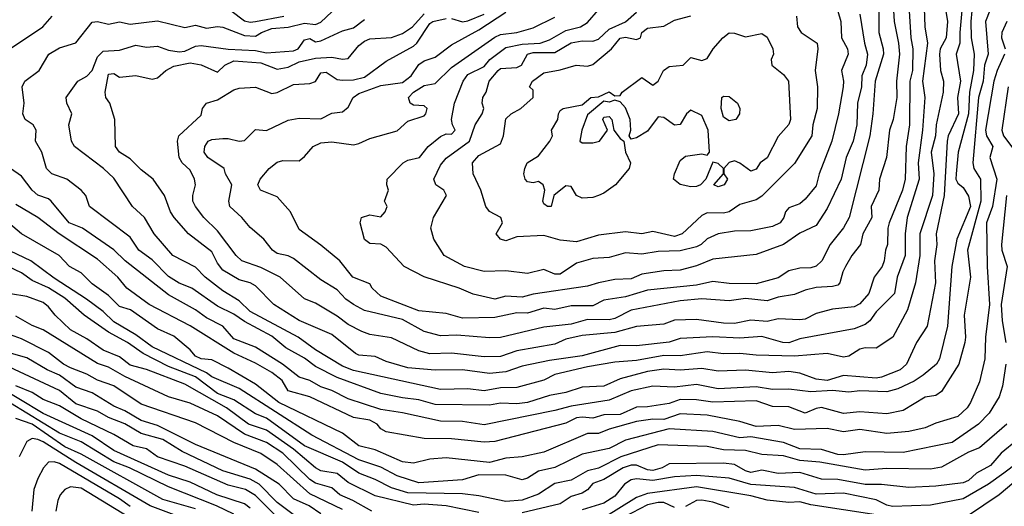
# Model space of a CAD drawing. Header units: metres. Extents: x -51132 to -49532, y -231222 to -229437.
# Tile 224 of 256: x -51016 to -50926, y -230468 to -230423. Entities that reach past the tile are written whole.
import ezdxf

# ---------------------------------------------------------------- set-up
doc = ezdxf.new("R2010")
doc.units = ezdxf.units.M
for name, color, linetype in [('CONTOUR_HALF', 8, 'Continuous'), ('CONTOUR_INDEX', 1, 'Continuous'), ('CONTOUR_INTER', 3, 'Continuous')]:
    doc.layers.add(name, color=color, linetype=linetype)

msp = doc.modelspace()

# ---------------------------------------------------------------- linework, layer by layer
at = {"layer": 'CONTOUR_HALF'}
for points, elevation in [([(-50931.522, -230420.259), (-50931.013, -230423.259), (-50931.153, -230424.759), (-50931.683, -230425.759), (-50931.757, -230426.259), (-50931.663, -230427.759), (-50931.402, -230428.759), (-50931.405, -230429.759), (-50932.056, -230432.759), (-50932.136, -230433.759), (-50932.53, -230435.259), (-50932.289, -230437.259), (-50932.4, -230439.259), (-50933.575, -230442.759), (-50933.57, -230444.759), (-50933.957, -230447.259), (-50934.704, -230449.759), (-50936.053, -230452.259), (-50937.58, -230453.267), (-50938.58, -230453.242), (-50939.08, -230453.354), (-50940.08, -230454.003), (-50940.58, -230454.092), (-50942.08, -230453.753), (-50945.08, -230453.998), (-50948.58, -230453.925), (-50950.08, -230453.753), (-50951.58, -230453.796), (-50953.08, -230453.621), (-50955.58, -230453.992), (-50957.08, -230453.946), (-50959.58, -230454.417), (-50961.58, -230454.572), (-50964.08, -230454.979), (-50967.08, -230455.69), (-50968.08, -230456.214), (-50970.58, -230456.897), (-50972.08, -230456.92), (-50973.58, -230457.201), (-50975.08, -230456.997), (-50977.58, -230457.075), (-50985.58, -230455.335), (-50986.58, -230454.927), (-50989.08, -230453.421), (-50990.664, -230452.259), (-50995.08, -230449.904), (-50996.08, -230448.923), (-50997.58, -230448.023), (-50999.194, -230446.759), (-51000.08, -230445.826), (-51002.163, -230444.759), (-51003.87, -230442.759), (-51004.768, -230441.259), (-51005.877, -230440.259), (-51007.58, -230437.65), (-51008.53, -230436.759), (-51011.21, -230434.759), (-51011.465, -230434.259), (-51011.706, -230432.759), (-51011.438, -230431.759), (-51011.9, -230430.759), (-51011.975, -230430.259), (-51010.889, -230428.759), (-51010.08, -230428.289), (-51009.58, -230427.765), (-51009.08, -230426.521), (-51008.58, -230425.975), (-51007.08, -230425.894), (-51005.58, -230425.422), (-51004.58, -230425.633), (-51003.58, -230425.522), (-51002.58, -230425.894), (-51001.58, -230426.042), (-51001.08, -230425.978), (-51000.08, -230425.526), (-50999.58, -230425.466), (-50997.08, -230425.79), (-50994.58, -230425.922), (-50993.58, -230426.128), (-50991.08, -230425.949), (-50990.663, -230425.759), (-50990.08, -230424.94), (-50989.58, -230424.829), (-50989.08, -230425.131), (-50988.58, -230425.028), (-50986.58, -230424.121), (-50985.58, -230423.851), (-50984.58, -230423.07)], 49.5), ([(-50934.707, -230419.759), (-50934.393, -230424.759), (-50934.191, -230425.759), (-50934.228, -230427.759), (-50934.488, -230428.759), (-50934.512, -230432.759), (-50934.819, -230434.759), (-50934.894, -230437.759), (-50935.14, -230438.759), (-50936.381, -230441.759), (-50936.503, -230442.259), (-50936.523, -230443.759), (-50936.712, -230444.259), (-50936.828, -230445.259), (-50937.033, -230445.759), (-50937.741, -230446.759), (-50938.253, -230448.259), (-50939.08, -230449.197), (-50939.58, -230449.48), (-50941.58, -230449.686), (-50943.08, -230450.085), (-50944.08, -230450.617), (-50944.58, -230450.674), (-50946.58, -230450.578), (-50947.58, -230450.815), (-50949.08, -230450.698), (-50950.58, -230450.997), (-50951.58, -230450.993), (-50954.08, -230450.636), (-50956.08, -230450.707), (-50957.08, -230451.063), (-50959.58, -230451.289), (-50961.58, -230451.827), (-50964.58, -230452.125), (-50966.08, -230452.453), (-50967.08, -230452.906), (-50970.58, -230453.531), (-50972.08, -230454.037), (-50973.58, -230454.069), (-50976.58, -230453.741), (-50978.58, -230453.8), (-50979.58, -230453.51), (-50982.08, -230452.337), (-50984.08, -230452.006), (-50984.812, -230451.759), (-50986.08, -230451.105), (-50987.08, -230450.334), (-50989.08, -230449.15), (-50990.08, -230448.735), (-50992.3, -230446.759), (-50994.08, -230445.873), (-50995.841, -230445.259), (-50996.353, -230444.759), (-50998.08, -230442.483), (-50999.321, -230441.259), (-51000.101, -230440.259), (-51000.332, -230439.759), (-51000.331, -230439.259), (-51000.083, -230438.259), (-51000.171, -230437.759), (-51000.58, -230436.92), (-51001.316, -230436.259), (-51001.585, -230435.759), (-51001.748, -230434.259), (-51001.604, -230433.759), (-50999.58, -230431.857), (-50999.441, -230431.259), (-50999.084, -230430.759), (-50998.08, -230430.456), (-50996.58, -230429.544), (-50996.08, -230429.393), (-50994.58, -230429.309), (-50993.08, -230429.863), (-50992.58, -230429.779), (-50991.08, -230429.041), (-50989.58, -230428.945), (-50989.08, -230428.772), (-50988.58, -230427.983), (-50988.08, -230427.903), (-50987.08, -230428.576), (-50986.58, -230428.644), (-50985.58, -230428.621), (-50984.58, -230428.365), (-50982.58, -230426.913), (-50980.08, -230425.53), (-50979.758, -230425.259), (-50978.58, -230423.435), (-50978.297, -230423.259), (-50977.08, -230422.982)], 50.5), ([(-50928.696, -230421.259), (-50928.874, -230423.259), (-50928.844, -230424.759), (-50928.558, -230426.259), (-50928.643, -230427.759), (-50929.006, -230429.759), (-50929.078, -230431.759), (-50930.037, -230435.259), (-50930.23, -230437.259), (-50930.24, -230437.759), (-50930.08, -230438.104), (-50929.58, -230438.508), (-50929.08, -230439.324), (-50928.918, -230440.259), (-50930.176, -230443.259), (-50930.632, -230445.759), (-50931.009, -230451.259), (-50931.752, -230454.259), (-50932.032, -230454.759), (-50933.27, -230455.759), (-50934.08, -230456.309), (-50935.58, -230457.023), (-50936.58, -230457.292), (-50939.08, -230457.194), (-50940.08, -230457.306), (-50941.58, -230457.176), (-50943.58, -230457.288), (-50945.58, -230457.043), (-50947.08, -230457.084), (-50948.58, -230456.841), (-50952.08, -230457.016), (-50954.08, -230456.621), (-50956.08, -230456.852), (-50958.08, -230456.775), (-50960.08, -230457.194), (-50962.08, -230458.05), (-50965.58, -230458.597), (-50967.08, -230459.003), (-50973.58, -230460.307), (-50975.58, -230460.012), (-50977.58, -230459.987), (-50981.08, -230459.204), (-50983.08, -230458.9), (-50986.08, -230457.919), (-50987.58, -230457.177), (-50988.58, -230456.84), (-50989.58, -230456.24), (-50990.58, -230455.932), (-50992.091, -230454.759), (-50994.58, -230453.184), (-50996.58, -230452.429), (-50997.584, -230451.259), (-50999.08, -230450.499), (-51000.08, -230449.751), (-51002.58, -230448.388), (-51006.538, -230445.259), (-51007.58, -230444.248), (-51010.471, -230442.259), (-51011.686, -230441.759), (-51013.339, -230439.759), (-51013.58, -230439.548), (-51014.58, -230439.221), (-51015.08, -230438.771), (-51016.08, -230437.486), (-51017.087, -230436.759)], 48.5), ([(-51017.08, -230425.749), (-51014.094, -230423.759), (-51013.265, -230422.759)], 48.5), ([(-50996.851, -230422.259), (-50995.58, -230423.195), (-50995.08, -230423.312), (-50994.58, -230423.258), (-50991.971, -230422.759)], 48.5), ([(-50937.325, -230422.259), (-50937.339, -230424.259), (-50936.929, -230425.759), (-50936.902, -230426.259), (-50937.675, -230428.759), (-50937.877, -230431.759), (-50938.167, -230433.759), (-50940.043, -230441.259), (-50940.58, -230442.217), (-50941.784, -230443.759), (-50942.566, -230445.259), (-50943.08, -230445.756), (-50943.58, -230445.903), (-50944.58, -230445.918), (-50945.58, -230446.165), (-50946.58, -230446.822), (-50948.58, -230447.361), (-50951.08, -230447.344), (-50952.58, -230447.139), (-50954.08, -230447.483), (-50958.58, -230447.955), (-50960.58, -230448.56), (-50962.58, -230448.874), (-50963.58, -230449.387), (-50965.58, -230449.378), (-50967.08, -230449.716), (-50968.08, -230449.6), (-50969.58, -230450.071), (-50970.58, -230450.018), (-50972.58, -230450.456), (-50975.58, -230450.526), (-50977.08, -230450.105), (-50979.58, -230449.853), (-50983.08, -230448.485), (-50983.863, -230447.759), (-50984.08, -230447.363), (-50985.622, -230446.759), (-50986.824, -230445.259), (-50988.58, -230443.797), (-50990.58, -230442.369), (-50991.357, -230440.759), (-50992.58, -230439.358), (-50994.112, -230438.759), (-50994.371, -230438.259), (-50994.16, -230437.759), (-50993.319, -230436.759), (-50992.58, -230436.188), (-50992.08, -230436.046), (-50990.58, -230436.053), (-50990.08, -230435.671), (-50989.272, -230434.759), (-50988.58, -230434.41), (-50987.58, -230434.317), (-50985.58, -230434.603), (-50985.08, -230434.462), (-50984.08, -230434.006), (-50981.58, -230433.321), (-50980.58, -230432.404), (-50979.08, -230431.928), (-50978.923, -230431.759), (-50978.816, -230431.259), (-50979.08, -230431.004), (-50980.08, -230430.945), (-50980.383, -230430.759), (-50980.531, -230430.259), (-50980.077, -230429.759), (-50979.08, -230429.155), (-50978.08, -230428.959), (-50976.58, -230427.501), (-50972.58, -230424.696), (-50972.08, -230424.449), (-50970.58, -230424.275), (-50969.08, -230423.832), (-50967.08, -230422.869)], 51.5), ([(-50941.08, -230422.304), (-50940.827, -230423.259), (-50940.745, -230424.759), (-50940.206, -230425.759), (-50940.133, -230426.259), (-50940.748, -230427.759), (-50940.559, -230428.759), (-50940.613, -230429.259), (-50941.027, -230431.759), (-50941.654, -230434.259), (-50942.815, -230437.259), (-50943.08, -230438.356), (-50944.08, -230439.579), (-50944.58, -230440.019), (-50945.58, -230440.373), (-50945.91, -230440.759), (-50946.048, -230441.259), (-50946.396, -230441.759), (-50947.08, -230442.102), (-50949.08, -230442.51), (-50950.58, -230442.537), (-50952.08, -230442.777), (-50953.08, -230443.24), (-50953.641, -230443.759), (-50954.08, -230443.959), (-50955.58, -230444.344), (-50957.58, -230444.388), (-50959.08, -230444.652), (-50960.58, -230444.53), (-50962.08, -230444.947), (-50963.58, -230445.046), (-50965.08, -230445.47), (-50966.58, -230446.468), (-50967.08, -230446.476), (-50968.08, -230446.056), (-50969.58, -230446.412), (-50971.58, -230446.156), (-50973.58, -230446.22), (-50975.369, -230445.759), (-50977.238, -230444.759), (-50978.198, -230443.259), (-50978.472, -230442.259), (-50978.218, -230441.259), (-50977.036, -230439.259), (-50977.267, -230438.759), (-50978.014, -230438.259), (-50978.183, -230437.759), (-50977.58, -230436.453), (-50977.08, -230435.817), (-50974.929, -230434.259), (-50974.405, -230432.759), (-50973.765, -230431.759), (-50973.595, -230431.259), (-50973.746, -230430.759), (-50973.686, -230430.259), (-50973.387, -230429.759), (-50973.116, -230428.759), (-50972.302, -230427.759), (-50972.08, -230427.579), (-50970.58, -230427.503), (-50970.137, -230427.259), (-50969.58, -230426.265), (-50969.08, -230426.096), (-50967.08, -230426.105), (-50965.58, -230425.229), (-50964.58, -230425.031), (-50963.58, -230425.055), (-50963.08, -230424.888), (-50962.08, -230423.976), (-50960.58, -230423.286), (-50959.58, -230422.408)], 52.5), ([(-50976.58, -230422.994), (-50975.58, -230423.303), (-50975.08, -230423.188), (-50973.58, -230422.579)], 50.5), ([(-50925.558, -230423.259), (-50926.04, -230424.259), (-50926.068, -230424.759), (-50925.739, -230425.759)], 47.5), ([(-50951.643, -230424.759), (-50951.08, -230424.307), (-50950.58, -230424.341), (-50949.58, -230424.671), (-50948.08, -230424.374), (-50947.58, -230424.695), (-50947.066, -230425.759), (-50947.012, -230426.259), (-50947.209, -230426.759), (-50947.141, -230427.259), (-50946.08, -230428.135), (-50945.619, -230428.759), (-50945.428, -230432.259), (-50945.58, -230432.726), (-50946.58, -230433.817), (-50947.58, -230435.798), (-50948.218, -230436.259), (-50948.58, -230436.826), (-50949.08, -230437.025), (-50950.08, -230436.28), (-50950.58, -230436.069), (-50951.08, -230436.212), (-50951.573, -230436.759), (-50951.556, -230437.259), (-50951.236, -230437.759), (-50951.545, -230438.259), (-50952.08, -230438.447), (-50952.483, -230438.259), (-50951.588, -230437.259), (-50951.583, -230436.759), (-50952.08, -230436.3), (-50952.58, -230436.171), (-50953.224, -230437.759), (-50953.695, -230438.259), (-50954.08, -230438.427), (-50954.58, -230438.451), (-50955.58, -230438.229), (-50956.176, -230437.759), (-50956.099, -230437.259), (-50955.58, -230436.021), (-50955.08, -230435.627), (-50953.58, -230435.417), (-50953.08, -230435.528), (-50952.892, -230435.259), (-50952.991, -230433.259), (-50953.58, -230431.902), (-50954.58, -230431.407), (-50955.006, -230431.759), (-50955.58, -230432.732), (-50956.08, -230432.775), (-50957.08, -230432.071), (-50957.58, -230432.018), (-50958.58, -230433.353), (-50959.58, -230433.953), (-50960.08, -230434.078), (-50960.267, -230433.759), (-50960.101, -230433.259), (-50960.169, -230432.259), (-50960.58, -230431.201), (-50961.08, -230430.636), (-50961.58, -230430.477), (-50962.08, -230430.659), (-50962.58, -230430.575), (-50964.08, -230431.835), (-50964.611, -230433.259), (-50964.802, -230434.259), (-50964.58, -230434.395), (-50963.58, -230434.409), (-50962.976, -230434.259), (-50962.234, -230433.259), (-50962.668, -230432.259), (-50962.58, -230432.062), (-50962.08, -230431.993), (-50961.859, -230432.259), (-50961.663, -230433.259), (-50961.08, -230434.022), (-50960.734, -230434.259), (-50960.583, -230435.259), (-50960.126, -230436.259), (-50960.248, -230436.759), (-50961.511, -230438.259), (-50962.58, -230439.027), (-50963.08, -230439.245), (-50963.58, -230439.443), (-50964.58, -230439.506), (-50965.08, -230439.24), (-50965.58, -230438.434), (-50966.08, -230438.369), (-50967.188, -230439.259), (-50967.423, -230440.259), (-50967.764, -230440.259), (-50968.08, -230440.017), (-50968.193, -230439.759), (-50968.015, -230438.759), (-50968.154, -230438.259), (-50968.58, -230437.948), (-50969.08, -230438.093), (-50969.58, -230437.982), (-50969.798, -230437.759), (-50969.926, -230437.259), (-50969.847, -230436.759), (-50969.622, -230436.259), (-50968.58, -230435.611), (-50967.53, -230434.259), (-50967.296, -230433.759), (-50967.386, -230433.259), (-50966.805, -230432.259), (-50966.756, -230431.759), (-50966.58, -230431.449), (-50966.309, -230431.259), (-50964.58, -230430.911), (-50963.783, -230430.259), (-50963.08, -230430.18), (-50962.08, -230429.738), (-50961.58, -230430.091), (-50961.08, -230430.062), (-50960.911, -230429.759), (-50959.08, -230428.407), (-50958.08, -230429.1), (-50957.58, -230428.732), (-50957.11, -230427.759), (-50956.58, -230427.393), (-50955.298, -230427.259), (-50954.58, -230426.562), (-50953.58, -230426.834), (-50953.08, -230426.654), (-50952.535, -230425.759), (-50951.643, -230424.759)], 53.5), ([(-50925.795, -230426.259), (-50926.461, -230427.759), (-50926.757, -230428.759), (-50927.545, -230433.259), (-50927.438, -230433.759), (-50926.847, -230434.759), (-50927.142, -230435.759), (-50926.482, -230437.759), (-50926.88, -230440.259), (-50927.447, -230441.759), (-50927.39, -230445.759), (-50927.161, -230449.259), (-50927.53, -230452.259), (-50927.584, -230454.259), (-50928.08, -230456.378), (-50928.894, -230458.259), (-50929.229, -230458.759), (-50930.08, -230459.555), (-50932.08, -230460.168), (-50933.08, -230460.604), (-50934.58, -230460.921), (-50936.58, -230461.12), (-50939.08, -230460.752), (-50940.58, -230460.967), (-50942.08, -230460.668), (-50945.08, -230460.739), (-50946.58, -230460.383), (-50948.58, -230460.467), (-50950.08, -230460.026), (-50953.08, -230459.435), (-50955.58, -230459.309), (-50957.08, -230459.818), (-50958.08, -230459.806), (-50959.58, -230459.999), (-50962.08, -230460.72), (-50963.08, -230461.128), (-50964.08, -230461.124), (-50968.08, -230462.835), (-50970.08, -230463.251), (-50971.58, -230463.377), (-50973.08, -230463.769), (-50977.08, -230463.355), (-50978.58, -230463.483), (-50980.08, -230463.835), (-50981.08, -230463.723), (-50983.58, -230462.609), (-50985.08, -230462.239), (-50986.58, -230461.084), (-50992.439, -230458.259), (-50994.58, -230456.577), (-50997.08, -230455.103), (-50998.58, -230454.348), (-50999.58, -230454.263), (-51000.08, -230454.003), (-51000.58, -230453.415), (-51002.08, -230452.187), (-51003.58, -230451.486), (-51006.066, -230449.759), (-51007.08, -230449.444), (-51008.08, -230448.443), (-51009.58, -230447.374), (-51010.58, -230446.354), (-51011.666, -230445.759), (-51012.622, -230444.759), (-51016.08, -230442.772), (-51017.276, -230441.759)], 47.5), ([(-50925.58, -230460.271), (-50928.08, -230462.427), (-50929.08, -230462.846), (-50931.58, -230464.22), (-50932.58, -230464.387), (-50936.58, -230464.319), (-50938.58, -230464.47), (-50942.751, -230463.759), (-50944.58, -230463.599), (-50946.08, -230463.166), (-50948.08, -230463.047), (-50949.58, -230462.669), (-50951.58, -230462.606), (-50953.08, -230462.312), (-50957.58, -230462.152), (-50961.018, -230463.259), (-50963.08, -230464.293), (-50964.08, -230464.556), (-50965.58, -230465.401), (-50967.08, -230465.711), (-50968.58, -230466.684), (-50970.08, -230467.242), (-50971.58, -230467.352), (-50974.08, -230466.83), (-50975.58, -230466.673), (-50980.58, -230466.573), (-50982.08, -230466.117), (-50983.58, -230465.333), (-50985.072, -230464.759), (-50986.58, -230463.756), (-50990.08, -230462.237), (-50993.58, -230459.699), (-50994.58, -230459.308), (-50996.58, -230458.029), (-50998.08, -230457.431), (-51000.08, -230455.919), (-51002.58, -230454.966), (-51004.902, -230453.759), (-51006.347, -230452.759), (-51008.08, -230451.808), (-51010.304, -230450.259), (-51012.08, -230448.684), (-51013.58, -230447.743), (-51015.08, -230447.051), (-51016.08, -230446.347), (-51018.42, -230445.259)], 46.5), ([(-50983.9, -230468.259), (-50985.626, -230467.259), (-50986.834, -230466.759), (-50987.58, -230466.108), (-50989.08, -230465.667), (-50989.58, -230465.329), (-50992.08, -230462.936), (-50993.58, -230461.934), (-50995.58, -230461.162), (-50998.08, -230459.482), (-51000.58, -230458.342), (-51002.58, -230457.741), (-51006.58, -230455.883), (-51008.08, -230455.008), (-51009.08, -230454.685), (-51014.08, -230451.596), (-51015.08, -230451.204), (-51016.58, -230450.341)], 45.5), ([(-50988.58, -230468.51), (-50989.661, -230467.759), (-50991.08, -230467.128), (-50992.408, -230465.759), (-50994.58, -230464.39), (-51000.08, -230462.131), (-51003.58, -230460.369), (-51005.08, -230459.914), (-51006.58, -230459.019), (-51007.58, -230458.603), (-51009.58, -230457.388), (-51011.08, -230456.856), (-51012.58, -230455.765), (-51013.71, -230455.259), (-51015.58, -230454.173), (-51018.08, -230453.454)], 44.5), ([(-50992.611, -230468.759), (-50994.58, -230466.826), (-50995.494, -230466.259), (-50997.08, -230465.86), (-51001.08, -230464.131), (-51003.58, -230463.261), (-51004.58, -230462.526), (-51005.806, -230462.259), (-51007.58, -230461.21), (-51010.58, -230459.771), (-51012.58, -230458.561), (-51014.08, -230458), (-51015.08, -230457.337), (-51016.58, -230456.733)], 43.5), ([(-50996.58, -230468.52), (-50998.147, -230467.759), (-51002.58, -230466.016), (-51006.134, -230464.259), (-51007.58, -230463.706), (-51010.58, -230461.892), (-51012.58, -230461.08), (-51017.08, -230458.332)], 42.5), ([(-51000.58, -230469.128), (-51004.262, -230467.759), (-51011.08, -230463.789), (-51014.08, -230461.89), (-51014.58, -230461.656), (-51015.08, -230461.589), (-51015.58, -230461.839), (-51016.297, -230463.259)], 41.5), ([(-50924.58, -230463.804), (-50925.843, -230464.759), (-50927.248, -230465.759), (-50929.58, -230467.11), (-50932.58, -230467.71), (-50936.08, -230467.835), (-50936.58, -230467.714), (-50937.58, -230467.196), (-50940.58, -230466.609), (-50943.08, -230466.685), (-50945.08, -230466.068), (-50949.08, -230465.809), (-50951.08, -230465.206), (-50954.08, -230464.968), (-50956.08, -230465.095), (-50958.08, -230465.447), (-50959.58, -230465.277), (-50960.08, -230465.368), (-50960.679, -230465.759), (-50961.58, -230466.868), (-50962.58, -230467.522), (-50964.58, -230468.14)], 45.5), ([(-51005.58, -230469.213), (-51010.58, -230466.153), (-51011.58, -230466.019), (-51012.08, -230466.256), (-51012.513, -230466.759), (-51012.744, -230467.259), (-51012.928, -230468.259)], 40.5), ([(-50951.08, -230467.948), (-50952.58, -230467.416), (-50953.58, -230467.238), (-50954.08, -230467.278), (-50955.08, -230467.837)], 44.5), ([(-50956.08, -230467.907), (-50957.08, -230467.468), (-50957.58, -230467.45), (-50958.58, -230467.671), (-50960.686, -230468.759)], 44.5)]:
    msp.add_lwpolyline(points, dxfattribs=dict(at, elevation=elevation))
at = {"layer": 'CONTOUR_INDEX'}
for points, elevation in [([(-50933.213, -230420.259), (-50933.112, -230423.759), (-50932.865, -230425.259), (-50933.327, -230428.759), (-50933.103, -230430.259), (-50933.302, -230433.259), (-50933.717, -230436.259), (-50933.62, -230437.759), (-50934.717, -230441.259), (-50934.895, -230442.759), (-50934.902, -230444.759), (-50935.63, -230446.759), (-50935.903, -230448.259), (-50937.58, -230449.951), (-50938.141, -230450.759), (-50938.58, -230451.094), (-50939.58, -230451.496), (-50944.58, -230452.427), (-50945.58, -230452.8), (-50946.154, -230452.759), (-50948.08, -230452.196), (-50950.08, -230452.355), (-50952.58, -230452.225), (-50955.58, -230452.399), (-50956.58, -230452.721), (-50959.58, -230453.064), (-50961.08, -230453.034), (-50964.58, -230453.981), (-50967.58, -230454.4), (-50970.08, -230454.927), (-50971.58, -230455.45), (-50973.08, -230455.608), (-50975.58, -230455.257), (-50978.08, -230455.304), (-50980.58, -230455.085), (-50982.58, -230454.509), (-50983.58, -230454.028), (-50985.08, -230453.92), (-50985.395, -230453.759), (-50987.58, -230452.014), (-50990.58, -230450.748), (-50992.89, -230449.259), (-50994.58, -230447.558), (-50995.08, -230447.266), (-50996.08, -230446.987), (-50997.58, -230446.101), (-50998.08, -230445.475), (-50998.58, -230444.41), (-51000.723, -230442.759), (-51002.041, -230441.259), (-51002.393, -230440.759), (-51002.936, -230439.259), (-51003.98, -230437.759), (-51005.08, -230436.895), (-51006.08, -230435.881), (-51007.07, -230435.259), (-51007.44, -230434.759), (-51007.481, -230432.259), (-51007.97, -230430.759), (-51008.32, -230430.259), (-51008.371, -230429.759), (-51008.08, -230428.099), (-51007.58, -230428.029), (-51007.08, -230428.39), (-51005.58, -230428.237), (-51004.08, -230428.564), (-51003.58, -230428.446), (-51002.811, -230427.759), (-51002.08, -230427.353), (-51000.58, -230427.064), (-50999.58, -230427.238), (-50998.08, -230427.932), (-50997.391, -230427.259), (-50996.58, -230426.877), (-50994.08, -230427.062), (-50992.58, -230427.652), (-50991.58, -230427.46), (-50990.58, -230426.98), (-50989.08, -230426.631), (-50987.58, -230426.545), (-50986.58, -230426.732), (-50986.08, -230426.669), (-50985.08, -230425.463), (-50984.58, -230425.056), (-50984.08, -230424.86), (-50982.08, -230424.726), (-50981.08, -230424.372), (-50980.154, -230423.759), (-50979.08, -230422.561)], 50), ([(-50986.58, -230468.091), (-50989.58, -230466.67), (-50992.58, -230463.979), (-50994.08, -230462.962), (-50996.58, -230461.958), (-51000.08, -230460.138), (-51005.08, -230458.419), (-51007.58, -230456.735), (-51009.08, -230456.22), (-51010.08, -230455.676), (-51011.58, -230455.095), (-51012.2, -230454.759), (-51013.58, -230453.688), (-51016.08, -230452.408), (-51017.08, -230452.052)], 45), ([(-50923.58, -230464.479), (-50926.289, -230466.759), (-50929.08, -230468.66)], 45), ([(-50937.58, -230468.59), (-50943.58, -230467.679), (-50944.58, -230467.405), (-50945.58, -230467.464), (-50947.58, -230467.254), (-50949.08, -230466.829), (-50954.08, -230466.017), (-50958.58, -230466.632), (-50959.58, -230467.001), (-50962.58, -230468.879)], 45)]:
    msp.add_lwpolyline(points, dxfattribs=dict(at, elevation=elevation))
at = {"layer": 'CONTOUR_INTER'}
for points, elevation in [([(-50936.057, -230420.759), (-50935.929, -230423.259), (-50935.511, -230425.259), (-50935.443, -230426.259), (-50935.692, -230428.759), (-50935.688, -230430.259), (-50936.008, -230432.259), (-50936.36, -230433.259), (-50936.616, -230435.759), (-50937.26, -230437.759), (-50937.342, -230438.759), (-50938.046, -230440.259), (-50937.977, -230441.259), (-50938.785, -230442.759), (-50939.013, -230443.759), (-50939.802, -230444.759), (-50940.378, -230445.759), (-50940.648, -230446.259), (-50940.899, -230447.259), (-50941.08, -230447.487), (-50941.58, -230447.623), (-50943.08, -230447.694), (-50944.08, -230447.936), (-50945.08, -230448.35), (-50946.58, -230448.582), (-50947.58, -230448.913), (-50949.58, -230448.726), (-50951.08, -230448.933), (-50953.58, -230448.749), (-50955.58, -230448.918), (-50960.08, -230449.777), (-50961.58, -230450.546), (-50962.08, -230450.675), (-50964.08, -230450.633), (-50965.58, -230451.062), (-50968.08, -230451.359), (-50972.08, -230452.284), (-50973.08, -230452.331), (-50976.08, -230452.066), (-50977.58, -230452.149), (-50979.08, -230451.738), (-50981.08, -230450.635), (-50984.58, -230449.822), (-50985.58, -230449.264), (-50986.268, -230448.759), (-50987.08, -230447.927), (-50988.58, -230446.993), (-50991.08, -230445.034), (-50991.58, -230444.788), (-50992.58, -230444.584), (-50993, -230444.259), (-50993.811, -230443.259), (-50995.08, -230442.188), (-50995.834, -230441.259), (-50996.935, -230440.259), (-50997.031, -230439.759), (-50996.763, -230438.259), (-50997.335, -230437.259), (-50997.454, -230436.759), (-50998.953, -230435.759), (-50999.282, -230435.259), (-50999.234, -230434.759), (-50998.911, -230434.259), (-50998.58, -230434.089), (-50997.58, -230434.013), (-50997.08, -230434.004), (-50996.08, -230434.244), (-50995.58, -230434.189), (-50994.58, -230433.183), (-50993.58, -230433.283), (-50991.58, -230432.317), (-50990.58, -230432.149), (-50988.58, -230432.197), (-50987.58, -230431.671), (-50986.58, -230431.567), (-50986.08, -230431.12), (-50985.613, -230430.259), (-50985.08, -230429.889), (-50983.08, -230429.133), (-50981.08, -230428.862), (-50980.283, -230428.259), (-50979.58, -230427.216), (-50979.08, -230426.868), (-50978.08, -230426.537), (-50976.58, -230425.411), (-50974.08, -230424.033), (-50971.58, -230422.405)], 51), ([(-50927.124, -230422.259), (-50927.534, -230423.259), (-50927.282, -230426.259), (-50927.626, -230427.259), (-50927.752, -230428.759), (-50928.171, -230430.259), (-50928.683, -230436.259), (-50928.61, -230436.759), (-50927.976, -230437.759), (-50927.948, -230439.759), (-50929.173, -230444.259), (-50928.902, -230446.759), (-50929.475, -230450.259), (-50929.36, -230452.259), (-50929.441, -230452.759), (-50929.99, -230454.759), (-50931.58, -230457.253), (-50932.08, -230457.636), (-50933.08, -230457.787), (-50935.08, -230459.012), (-50936.58, -230459.304), (-50939.08, -230459.138), (-50940.58, -230459.273), (-50942.58, -230458.742), (-50943.08, -230458.821), (-50944.08, -230459.25), (-50945.58, -230458.679), (-50947.08, -230458.637), (-50948.58, -230458.103), (-50952.58, -230458.249), (-50954.08, -230458.017), (-50955.58, -230457.99), (-50956.58, -230458.359), (-50958.58, -230458.681), (-50959.58, -230458.693), (-50961.08, -230459.36), (-50962.58, -230459.412), (-50963.58, -230459.721), (-50964.58, -230459.607), (-50965.08, -230459.691), (-50966.08, -230460.177), (-50972.58, -230461.84), (-50973.58, -230461.917), (-50976.58, -230461.598), (-50979.08, -230461.574), (-50982.58, -230460.971), (-50983.08, -230460.701), (-50983.409, -230460.259), (-50984.08, -230459.893), (-50985.58, -230459.632), (-50989.58, -230457.742), (-50991.58, -230457.191), (-50992.139, -230456.259), (-50993.08, -230455.505), (-50994.58, -230454.639), (-50996.58, -230453.731), (-51000.58, -230451.229), (-51004.344, -230449.259), (-51006.392, -230447.759), (-51007.231, -230446.759), (-51009.08, -230445.092), (-51012.623, -230442.759), (-51014.561, -230441.259), (-51016.58, -230440.088)], 48), ([(-50929.699, -230422.259), (-50929.902, -230424.259), (-50929.881, -230425.259), (-50930.238, -230426.259), (-50929.833, -230428.759), (-50930.106, -230430.259), (-50930.01, -230431.759), (-50930.974, -230433.759), (-50931.055, -230434.259), (-50931.336, -230439.259), (-50932.074, -230442.759), (-50932.006, -230443.759), (-50932.228, -230445.259), (-50932.11, -230447.259), (-50932.898, -230451.259), (-50933.882, -230452.759), (-50934.794, -230454.759), (-50935.375, -230455.259), (-50937.08, -230455.953), (-50937.58, -230456.026), (-50940.58, -230455.782), (-50942.08, -230456.235), (-50943.08, -230456.113), (-50944.58, -230455.559), (-50945.58, -230455.412), (-50947.08, -230455.547), (-50949.58, -230455.305), (-50952.08, -230455.388), (-50953.58, -230455.138), (-50955.58, -230455.285), (-50957.08, -230455.202), (-50958.58, -230455.421), (-50961.08, -230456.096), (-50962.58, -230456.778), (-50964.58, -230456.853), (-50966.08, -230457.358), (-50967.58, -230457.616), (-50969.58, -230458.277), (-50970.58, -230458.385), (-50972.08, -230458.342), (-50973.08, -230458.513), (-50978.08, -230458.464), (-50979.58, -230458.01), (-50981.08, -230457.851), (-50983.08, -230457.438), (-50987.08, -230455.968), (-50989.08, -230454.957), (-50990.08, -230454.198), (-50991.782, -230453.259), (-50993.08, -230452.165), (-50995.58, -230450.828), (-50996.58, -230450.158), (-50998.08, -230449.429), (-51000.431, -230447.759), (-51001.58, -230447.308), (-51002.58, -230446.691), (-51004.08, -230445.16), (-51005.295, -230444.259), (-51006.08, -230443.085), (-51009.825, -230440.259), (-51010.163, -230439.259), (-51010.58, -230438.759), (-51011.916, -230437.759), (-51013.295, -230437.259), (-51013.77, -230436.759), (-51014.212, -230435.259), (-51014.779, -230434.259), (-51014.714, -230433.259), (-51015.002, -230432.759), (-51015.746, -230432.259), (-51015.94, -230431.759), (-51015.818, -230430.759), (-51015.999, -230429.259), (-51015.747, -230428.759), (-51014.449, -230427.759), (-51013.555, -230426.259), (-51012.58, -230425.695), (-51011.08, -230425.224), (-51009.58, -230423.325), (-51009.08, -230423.261), (-51008.08, -230423.504), (-51007.08, -230423.307), (-51006.08, -230423.509), (-51003.58, -230423.191), (-51001.08, -230423.818), (-51000.08, -230423.611), (-50999.08, -230423.889), (-50998.08, -230423.722), (-50997.58, -230423.794), (-50995.58, -230424.541), (-50994.58, -230424.614), (-50994.022, -230424.259), (-50993.08, -230423.9), (-50991.58, -230423.779), (-50990.08, -230423.415), (-50989.08, -230423.523), (-50988.58, -230423.336), (-50987.58, -230422.368)], 49), ([(-50939.08, -230422.599), (-50938.647, -230425.259), (-50938.359, -230426.259), (-50938.49, -230427.259), (-50938.88, -230428.259), (-50938.929, -230429.259), (-50939.292, -230430.759), (-50939.341, -230432.759), (-50939.688, -230434.259), (-50940.315, -230435.759), (-50940.789, -230437.759), (-50942.08, -230440.457), (-50943.08, -230442.01), (-50944.58, -230442.712), (-50946.08, -230443.743), (-50948.58, -230444.68), (-50952.58, -230445.099), (-50954.08, -230445.721), (-50955.58, -230446.123), (-50957.08, -230446.158), (-50959.08, -230446.466), (-50960.08, -230446.903), (-50961.58, -230446.98), (-50963.08, -230447.258), (-50964.08, -230447.583), (-50969.08, -230448.316), (-50970.08, -230448.589), (-50971.58, -230448.508), (-50972.58, -230448.776), (-50974.58, -230448.316), (-50975.863, -230447.759), (-50979.08, -230446.732), (-50980.933, -230445.759), (-50982.58, -230444.005), (-50983.08, -230443.732), (-50984.08, -230443.674), (-50984.58, -230443.288), (-50984.973, -230441.759), (-50984.854, -230441.259), (-50984.08, -230441.04), (-50983.08, -230441.205), (-50982.662, -230440.759), (-50982.495, -230440.259), (-50982.728, -230439.759), (-50982.364, -230438.759), (-50982.52, -230438.259), (-50982.485, -230437.759), (-50981.01, -230436.259), (-50980.58, -230435.997), (-50979.503, -230435.759), (-50978.709, -230434.759), (-50977.58, -230433.834), (-50977.08, -230433.568), (-50976.58, -230433.623), (-50976.229, -230433.259), (-50976.486, -230432.759), (-50976.569, -230432.259), (-50976.304, -230430.759), (-50975.518, -230428.759), (-50975.08, -230428.135), (-50973.58, -230427.389), (-50973.045, -230426.759), (-50971.58, -230425.643), (-50970.08, -230425.34), (-50968.429, -230425.259), (-50967.58, -230424.957), (-50966.08, -230424.096), (-50964.721, -230423.759), (-50964.08, -230423.343), (-50963.08, -230422.183)], 52), ([(-50944.88, -230422.759), (-50944.788, -230423.759), (-50944.468, -230424.259), (-50942.976, -230425.259), (-50942.919, -230425.759), (-50943.189, -230427.759), (-50942.961, -230429.259), (-50943.004, -230431.259), (-50943.394, -230432.759), (-50943.489, -230433.759), (-50945.08, -230436.295), (-50948.08, -230439.312), (-50948.58, -230439.638), (-50950.08, -230440.073), (-50951.08, -230440.735), (-50951.58, -230440.885), (-50953.08, -230440.848), (-50953.58, -230441.101), (-50955.398, -230442.759), (-50956.08, -230443.016), (-50958.08, -230442.559), (-50959.08, -230442.762), (-50960.58, -230442.588), (-50963.08, -230442.89), (-50965.08, -230443.515), (-50966.58, -230443.355), (-50968.08, -230442.922), (-50970.58, -230443.032), (-50971.58, -230443.399), (-50972.08, -230443.252), (-50972.482, -230442.759), (-50971.901, -230441.759), (-50972.035, -230441.259), (-50973.08, -230440.719), (-50973.419, -230440.259), (-50973.882, -230438.759), (-50974.596, -230437.259), (-50974.64, -230436.259), (-50974.08, -230435.578), (-50972.08, -230434.509), (-50971.787, -230433.759), (-50971.58, -230432.214), (-50971.105, -230431.759), (-50970.219, -230431.259), (-50969.082, -230430.259), (-50969.08, -230429.581), (-50969.406, -230429.259), (-50969.146, -230428.759), (-50968.08, -230427.972), (-50966.58, -230427.713), (-50965.129, -230427.259), (-50964.08, -230427.368), (-50963.58, -230427.215), (-50961.89, -230425.759), (-50961.08, -230424.783), (-50960.58, -230424.687), (-50959.58, -230424.931), (-50959.22, -230424.759), (-50959.084, -230424.259), (-50958.58, -230423.87), (-50957.08, -230423.687), (-50956.08, -230423.131), (-50954.58, -230422.727)], 53), ([(-50925.463, -230429.259), (-50926.045, -230433.259), (-50925.891, -230433.759), (-50924.756, -230435.259)], 47), ([(-50951.751, -230430.259), (-50951.58, -230430.132), (-50951.08, -230430.15), (-50950.315, -230430.759), (-50950.105, -230431.259), (-50950.133, -230431.759), (-50950.454, -230432.259), (-50951.08, -230432.384), (-50951.58, -230432.046), (-50951.809, -230431.259), (-50951.751, -230430.259)], 54), ([(-50925.603, -230439.259), (-50926.063, -230443.759), (-50926.023, -230444.259), (-50925.535, -230445.759), (-50926.101, -230449.259), (-50926.001, -230450.759), (-50925.654, -230452.759)], 47), ([(-50925.674, -230454.759), (-50925.962, -230456.759), (-50926.27, -230457.759), (-50927.2, -230459.259), (-50928.178, -230460.259), (-50930.58, -230461.941), (-50935.08, -230462.874), (-50938.58, -230462.804), (-50940.58, -230463.071), (-50941.08, -230463.032), (-50942.58, -230462.583), (-50944.58, -230462.53), (-50946.08, -230461.94), (-50949.08, -230461.425), (-50950.08, -230461.505), (-50952.58, -230460.929), (-50956.58, -230460.698), (-50960.58, -230461.743), (-50962.08, -230462.479), (-50964.58, -230463.01), (-50967.08, -230464.235), (-50968.58, -230464.584), (-50969.58, -230465.225), (-50970.08, -230465.365), (-50971.58, -230464.945), (-50974.08, -230464.912), (-50975.58, -230465.365), (-50979.58, -230465.647), (-50981.58, -230465.003), (-50983.08, -230464.203), (-50985.08, -230463.526), (-50989.412, -230461.259), (-50996.08, -230456.986), (-50998.58, -230455.905), (-50999.08, -230455.541), (-51004.08, -230453.165), (-51005.58, -230452.038), (-51007.58, -230450.857), (-51008.58, -230449.894), (-51010.093, -230448.759), (-51013.08, -230446.833), (-51015.224, -230445.259), (-51017.08, -230444.36)], 47), ([(-50974.08, -230468.386), (-50977.08, -230467.777), (-50979.08, -230467.616), (-50980.08, -230467.691), (-50983.58, -230466.856), (-50986.08, -230465.605), (-50987.08, -230464.787), (-50988.58, -230464.556), (-50989.08, -230464.266), (-50991.08, -230462.57), (-50993.58, -230460.824), (-50995.223, -230460.259), (-50997.246, -230458.759), (-51001.08, -230456.592), (-51004.58, -230455.226), (-51006.08, -230454.852), (-51007.08, -230454.068), (-51008.58, -230453.474), (-51010.08, -230452.425), (-51011.58, -230451.598), (-51012.972, -230450.259), (-51013.58, -230449.463), (-51014.08, -230449.088), (-51015.58, -230448.517), (-51017.08, -230448.298)], 46), ([(-50988.58, -230470.444), (-50992.58, -230467.454), (-50994.235, -230465.759), (-50995.08, -230465.298), (-50997.58, -230464.533), (-51001.317, -230462.759), (-51003.08, -230461.671), (-51005.08, -230461.111), (-51006.58, -230460.239), (-51008.08, -230459.638), (-51009.08, -230459.074), (-51011.08, -230458.394), (-51012.58, -230457.153), (-51018.58, -230454.379)], 44), ([(-50995.08, -230467.983), (-50995.58, -230467.591), (-50998.141, -230466.759), (-51000.58, -230465.602), (-51002.58, -230464.929), (-51007.58, -230462.689), (-51009.58, -230461.32), (-51014.08, -230459.266), (-51018.58, -230456.581)], 43), ([(-51000.08, -230468.036), (-51003.08, -230467.172), (-51010.58, -230463.001), (-51012.08, -230462.328), (-51015.08, -230460.268), (-51016.58, -230459.726)], 42), ([(-50924.58, -230461.712), (-50926.08, -230462.938), (-50927.08, -230464.071), (-50928.358, -230464.759), (-50929.08, -230465.428), (-50929.58, -230465.645), (-50932.08, -230465.958), (-50934.58, -230466.071), (-50937.08, -230465.817), (-50938.58, -230465.794), (-50941.08, -230465.329), (-50942.58, -230465.309), (-50944.58, -230464.71), (-50946.58, -230464.787), (-50948.08, -230464.482), (-50949.08, -230464.706), (-50949.58, -230464.559), (-50950.58, -230463.975), (-50951.58, -230463.842), (-50956.58, -230463.892), (-50957.231, -230464.259), (-50958.08, -230464.513), (-50958.58, -230464.465), (-50959.58, -230464.038), (-50960.08, -230464.018), (-50960.797, -230464.259), (-50962.58, -230465.338), (-50963.58, -230465.706), (-50964.08, -230466.28), (-50964.58, -230466.595), (-50965.58, -230466.909), (-50966.58, -230467.569), (-50970.08, -230468.413)], 46), ([(-51006.08, -230467.829), (-51007.08, -230467.106), (-51012.58, -230463.884), (-51013.08, -230463.711), (-51013.58, -230463.746), (-51014.041, -230464.259), (-51014.58, -230465.256), (-51014.932, -230466.259), (-51015.12, -230468.259)], 41)]:
    msp.add_lwpolyline(points, dxfattribs=dict(at, elevation=elevation))

doc.saveas('drawing.dxf')
